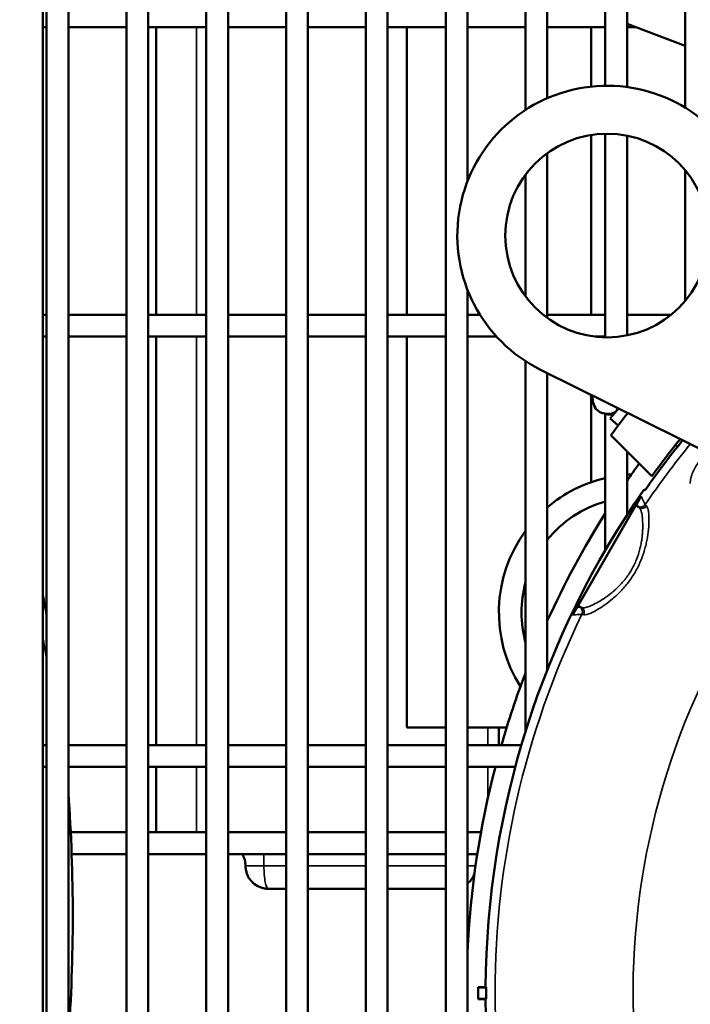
# Model space of a CAD drawing. Header units: inches. Extents: x 1 to 237, y 4 to 150.
# Tile 57 of 166: x 51.02 to 54.66, y 116.12 to 121.46. Entities that reach past the tile are written whole.
import ezdxf

# ---------------------------------------------------------------- set-up
doc = ezdxf.new("R2010")
doc.units = ezdxf.units.IN
doc.header["$LTSCALE"] = 7
doc.header["$MEASUREMENT"] = 0
for name, color, linetype, lineweight in [('Dimension (ANSI)', 7, 'Continuous', 25), ('Visible (ANSI)', 7, 'Continuous', 50), ('Visible Narrow (ANSI)', 7, 'Continuous', 35)]:
    doc.layers.add(name, color=color, linetype=linetype, lineweight=lineweight)
doc.styles.add('Dimension Text', font='tahoma.ttf')
doc.dimstyles.new('Dual Dimension', dxfattribs={"dimscale": 7, "dimtxt": 0.12, "dimasz": 0.098425, "dimexe": 0.125, "dimexo": 0.0625, "dimgap": 0.031496, "dimtad": 0, "dimtih": 1, "dimtoh": 1, "dimrnd": 1e-08, "dimzin": 4, "dimdsep": 46, "dimtxsty": 'Dimension Text', "dimcen": 0.09, "dimdle": 0.393701, "dimclrd": 256, "dimclre": 256, "dimclrt": 256, "dimadec": 0, "dimazin": 1, "dimtfac": 1, "dimtofl": 0, "dimtmove": 0, "dimatfit": 3, "dimfxl": 1, "dimtolj": 1, "dimtzin": 4, "dimlwd": -1, "dimlwe": -1, "dimarcsym": 0})

# ---------------------------------------------------------------- blocks, each defined once
blk = doc.blocks.new('*D9')
at = {"layer": 'Defpoints', "color": 0, "transparency": 16777216}
for p in [(66.3071, 137.1022), (66.3071, 126.7502), (31.7642, 110.5335)]:
    blk.add_point(p, dxfattribs=at)
at = {"layer": 'Dimension (ANSI)', "transparency": 16777216}
for p, q in [((31.7642, 110.971), (31.7642, 137.9772)), ((66.3071, 127.1877), (66.3071, 137.9772)), ((32.4532, 137.1022), (45.1175, 137.1022)), ((65.6181, 137.1022), (52.9538, 137.1022))]:
    blk.add_line(p, q, dxfattribs=at)
for points in [[(32.4532, 137.217), (32.4532, 136.9874), (31.7642, 137.1022)], [(65.6181, 137.217), (65.6181, 136.9874), (66.3071, 137.1022)]]:
    blk.add_solid(points, dxfattribs=at)
at = {"layer": 'Dimension (ANSI)', "transparency": 16777216, "insert": (49.0356, 137.1022), "char_height": 0.84, "attachment_point": 5, "style": 'Dimension Text'}
blk.add_mtext('\\A1;{\\H3.0x;(}\\S34.54^ 877.4 mm;{\\H3.0x;)}', dxfattribs=at)

msp = doc.modelspace()

# ---------------------------------------------------------------- linework, layer by layer
at = {"layer": 'Visible (ANSI)'}
for p, q in [((51.1482, 131.0152), (51.1482, 110.9272)), ((51.1693, 110.9272), (51.1693, 126.8093)), ((51.2874, 110.9272), (51.2874, 126.8093)), ((51.6024, 110.9272), (51.6024, 126.8093)), ((51.7205, 110.9272), (51.7205, 126.8093)), ((52.0354, 110.9272), (52.0354, 126.8093)), ((52.1536, 110.9272), (52.1536, 126.8093)), ((52.4685, 111.0003), (52.4685, 126.8093)), ((52.5866, 111.08), (52.5866, 126.8093)), ((52.9016, 111.1292), (52.9016, 126.8093)), ((53.0197, 111.0973), (53.0197, 126.8093)), ((53.3347, 110.9272), (53.3347, 126.8093)), ((53.4528, 120.5829), (53.4528, 126.8093)), ((53.7677, 120.9706), (53.7677, 126.8093)), ((53.8858, 121.0342), (53.8858, 126.8093)), ((54.2008, 121.1019), (54.2008, 126.8093)), ((54.3189, 121.0948), (54.3189, 126.8093)), ((54.6339, 120.9832), (54.6339, 126.8093)), ((51.1482, 121.4202), (51.1693, 121.4202)), ((51.2874, 121.4202), (51.6024, 121.4202)), ((51.7205, 121.4202), (52.0354, 121.4202)), ((51.7634, 119.8585), (51.7634, 121.4202)), ((52.1536, 121.4202), (52.4685, 121.4202)), ((52.5866, 121.4202), (52.9016, 121.4202)), ((53.0197, 121.4202), (53.3347, 121.4202)), ((53.1234, 121.4202), (53.1234, 119.8585)), ((53.4528, 121.4202), (53.7677, 121.4202)), ((53.8858, 121.4202), (54.2008, 121.4202)), ((54.1234, 121.0973), (54.1234, 121.4202)), ((54.3189, 121.4382), (54.6339, 121.3194)), ((54.3189, 121.4202), (54.3668, 121.4202)), ((54.1234, 119.8585), (54.1234, 120.8345)), ((54.2008, 119.7366), (54.2008, 120.8414)), ((54.3189, 119.7472), (54.3189, 120.8308)), ((53.8858, 119.8421), (53.8858, 120.7358)), ((53.7677, 119.9589), (53.7677, 120.6191)), ((54.6339, 119.9337), (54.6339, 120.6443)), ((53.4528, 110.9272), (53.4528, 119.9951)), ((51.1482, 119.8585), (51.1693, 119.8585)), ((51.2874, 119.8585), (51.6024, 119.8585)), ((51.7205, 119.8585), (52.0354, 119.8585)), ((52.1536, 119.8585), (52.4685, 119.8585)), ((52.5866, 119.8585), (52.9016, 119.8585)), ((53.0197, 119.8585), (53.3347, 119.8585)), ((53.4528, 119.8585), (53.5211, 119.8585)), ((53.8858, 119.8585), (54.2008, 119.8585)), ((54.3189, 119.8585), (54.5571, 119.8585)), ((51.1482, 119.7404), (51.1693, 119.7404)), ((51.2874, 119.7404), (51.6024, 119.7404)), ((51.7205, 119.7404), (52.0354, 119.7404)), ((51.7634, 117.5239), (51.7634, 119.7404)), ((52.1536, 119.7404), (52.4685, 119.7404)), ((52.5866, 119.7404), (52.9016, 119.7404)), ((53.0197, 119.7404), (53.3347, 119.7404)), ((53.1234, 119.7404), (53.1234, 117.6182)), ((53.4528, 119.7404), (53.6108, 119.7404)), ((54.1452, 119.7404), (54.2008, 119.7404)), ((53.7677, 117.5978), (53.7677, 119.6073)), ((55.0162, 118.9809), (53.849, 119.5609)), ((53.8858, 117.9322), (53.8858, 119.5426)), ((54.1283, 119.4221), (54.1227, 119.4154)), ((54.1234, 119.4162), (54.1234, 119.4246)), ((54.1234, 118.9503), (54.1234, 119.4129)), ((54.1503, 119.348), (54.1713, 119.3304)), ((54.2723, 119.3506), (54.2267, 119.2962)), ((54.2008, 118.5805), (54.2008, 119.3215)), ((54.2267, 119.2962), (54.2714, 119.2587)), ((54.4532, 118.9836), (54.2314, 119.2054)), ((54.3189, 118.7725), (54.3189, 119.1179)), ((54.5929, 119.1436), (54.5818, 119.1529)), ((54.3714, 118.8335), (54.395, 118.8744)), ((54.0528, 118.2817), (54.3651, 118.8226)), ((54.3714, 118.8335), (54.3651, 118.8226)), ((54.023, 118.2299), (54.0466, 118.2708)), ((54.0528, 118.2817), (54.0466, 118.2708)), ((53.1234, 117.6182), (53.3347, 117.6182)), ((53.4528, 117.6182), (53.6655, 117.6182)), ((53.6234, 117.5239), (53.6234, 117.6182)), ((51.1482, 117.5239), (51.1693, 117.5239)), ((51.2874, 117.5239), (51.6024, 117.5239)), ((51.7205, 117.5239), (52.0354, 117.5239)), ((52.1536, 117.5239), (52.4685, 117.5239)), ((52.5866, 117.5239), (52.9016, 117.5239)), ((53.0197, 117.5239), (53.3347, 117.5239)), ((53.4528, 117.5239), (53.7453, 117.5239)), ((51.1482, 117.4058), (51.1693, 117.4058)), ((51.2874, 117.4058), (51.6024, 117.4058)), ((51.7205, 117.4058), (52.0354, 117.4058)), ((51.7634, 117.0501), (51.7634, 117.4058)), ((52.1536, 117.4058), (52.4685, 117.4058)), ((52.5866, 117.4058), (52.9016, 117.4058)), ((53.0197, 117.4058), (53.3347, 117.4058)), ((53.4528, 117.4058), (53.7122, 117.4058)), ((51.3001, 117.0501), (51.6024, 117.0501)), ((51.7205, 117.0501), (52.0354, 117.0501)), ((52.1536, 117.0501), (52.4685, 117.0501)), ((52.5866, 117.0501), (52.9016, 117.0501)), ((53.0197, 117.0501), (53.3347, 117.0501)), ((53.4528, 117.0501), (53.5264, 117.0501)), ((51.305, 116.932), (51.6024, 116.932)), ((51.7205, 116.932), (52.0354, 116.932)), ((52.1536, 116.932), (52.4685, 116.932)), ((52.5866, 116.932), (52.9016, 116.932)), ((53.0197, 116.932), (53.3347, 116.932)), ((53.4528, 116.932), (53.5064, 116.932)), ((52.3734, 116.7432), (52.4685, 116.7432)), ((52.5866, 116.7432), (52.9016, 116.7432)), ((53.0197, 116.7432), (53.3347, 116.7432)), ((53.5514, 116.2093), (53.5116, 116.2093)), ((53.5116, 116.2072), (53.5116, 116.2093)), ((53.5546, 116.2072), (53.5116, 116.2072)), ((53.5116, 116.1472), (53.5116, 116.2072)), ((53.5546, 116.1472), (53.5116, 116.1472)), ((53.5116, 116.1451), (53.5116, 116.1472)), ((53.5116, 116.1451), (53.5514, 116.1451))]:
    msp.add_line(p, q, dxfattribs=at)
msp.add_circle((54.2108, 120.289), 0.5525, dxfattribs=at)
for centre, radius, start, end in [((54.2108, 120.289), 0.813, 26.425, 243.575), ((54.3832, 119.4827), 0.269, 194.4933, 210.0483), ((54.2635, 119.5832), 0.269, 249.9517, 265.5067), ((58.3226, 116.1772), 5.09, 141.7927, 143.4917), ((58.3226, 116.1772), 4.7655, 140.9778, 145.0438), ((58.3226, 116.1772), 4.78, 141.0165, 144.0469), ((58.3226, 116.1772), 4.875, 143.8691, 145.2124), ((54.3734, 118.2432), 0.75, 103.3038, 130.5463), ((54.3734, 118.2432), 0.75, 92.3407, 94.1653), ((58.3226, 116.1772), 4.7713, 145.0722, 179.6146), ((54.3734, 118.2432), 0.627, 105.9773, 141.0401), ((58.3226, 116.1772), 4.875, 147.7256, 155.5203), ((54.3734, 118.2432), 0.75, 143.8565, 212.4276), ((54.3734, 118.2432), 0.627, 165.0075, 194.9925), ((41.8622, 116.5962), 9.4488, 9.93526, 10.6527), ((58.3226, 116.1772), 4.6565, 153.4632719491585, 153.4633419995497), ((58.3226, 116.1772), 4.6558, 153.4491, 153.4492), ((58.3226, 116.1772), 4.875, 159.1211, 163.9637), ((58.3226, 116.1772), 4.875, 165.403, 177.3655), ((41.8622, 116.5962), 9.4488, 355.95044, 4.04956), ((52.1234, 116.8682), 0.125, 0, 30.7113), ((52.3734, 116.8682), 0.125, 180, 196.0904), ((53.3734, 116.8682), 0.125, 309.4245, 340.1294), ((52.3734, 116.8682), 0.125, 208.0903, 223.4386), ((58.3226, 116.1772), 4.7681, 179.6395, 180.3605), ((58.3226, 116.1772), 4.7713, 180.3854, 214.9278)]:
    msp.add_arc(centre, radius, start, end, dxfattribs=at)
for centre, major_axis, ratio, start_param, end_param in [((54.2613, 119.3374), (-0.1197, 0.1004), 0.5, 0.251099, 0.942813), ((54.1416, 119.4379), (0.1197, -0.1004), 0.5, 5.340372, 6.283185), ((54.1416, 119.4379), (0.1197, -0.1004), 0.5, 0, 0.210226), ((252.6992, 384.8244), (-198.6559, -265.7501), 0.051623, 0.02297, 0.023302)]:
    msp.add_ellipse(centre, major_axis=major_axis, ratio=ratio, start_param=start_param, end_param=end_param, dxfattribs=at)
for points in [[(52.2632, 116.8093), (52.2591, 116.817), (52.2558, 116.8252), (52.2533, 116.8335)], [(52.2632, 116.8093), (52.2594, 116.8164), (52.2563, 116.8239), (52.2539, 116.8317)]]:
    msp.add_open_spline(points, degree=3, dxfattribs=at)
for points, knots in [([(52.3734, 116.7432), (52.3697, 116.7432), (52.366, 116.7433), (52.3586, 116.744), (52.3548, 116.7445), (52.3388, 116.7475), (52.3263, 116.7518), (52.303, 116.7642), (52.292, 116.7725), (52.2827, 116.7823)], [0, 0, 0, 0, 0.0302145, 0.0302145, 0.0600923, 0.0600923, 0.1594003, 0.1594003, 0.2622833, 0.2622833, 0.2622833, 0.2622833]), ([(52.3734, 116.7432), (52.3689, 116.7432), (52.3644, 116.7434), (52.3554, 116.7444), (52.3508, 116.7452), (52.3341, 116.7489), (52.3219, 116.7537), (52.3005, 116.7662), (52.2909, 116.7736), (52.2827, 116.7823)], [0, 0, 0, 0, 0.0367464, 0.0367464, 0.0728999, 0.0728999, 0.1716344, 0.1716344, 0.2624497, 0.2624497, 0.2624497, 0.2624497])]:
    msp.add_open_spline(points, degree=3, knots=knots, dxfattribs=at)
for points, weights in [([(53.5546, 116.2072), (53.553, 116.2082), (53.5514, 116.2093)], [1.00000160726, 1.00000117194, 1.0000006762]), ([(53.5514, 116.1451), (53.553, 116.1461), (53.5546, 116.1472)], [1.00000067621, 1.00000117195, 1.00000160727])]:
    msp.add_rational_spline(points, weights, degree=2, dxfattribs=at)
at = {"layer": 'Visible Narrow (ANSI)'}
for p, q in [((51.9834, 119.8585), (51.9834, 121.4202)), ((51.9834, 117.5239), (51.9834, 119.7404)), ((54.3858, 118.8114), (54.3651, 118.8226)), ((54.0728, 118.2694), (54.0528, 118.2817)), ((53.5634, 117.5239), (53.5634, 117.6182)), ((51.9834, 117.0501), (51.9834, 117.4058)), ((53.5634, 117.2333), (53.5634, 117.4058)), ((52.3484, 116.8682), (52.3484, 116.932)), ((52.3484, 116.8682), (52.2484, 116.8682)), ((52.3484, 116.8682), (52.4685, 116.8682)), ((52.5866, 116.8682), (52.9016, 116.8682)), ((53.0197, 116.8682), (53.3347, 116.8682)), ((53.4968, 116.8682), (53.4528, 116.8682))]:
    msp.add_line(p, q, dxfattribs=at)
for centre, radius, start, end in [((58.3226, 116.1772), 4.72, 140.8542, 145.8249), ((58.3226, 116.1772), 3.971, 140.7033, 210), ((58.3226, 116.1772), 4.72, 153.6810635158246, 153.6810850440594), ((58.3226, 116.1772), 4.72, 154.1751, 205.7242), ((41.8622, 116.5962), 9.4094, 8.45771, 9.29219)]:
    msp.add_arc(centre, radius, start, end, dxfattribs=at)
for centre, major_axis, ratio, start_param, end_param in [((54.3929, 118.8453), (0.0269, 0.0132), 0.998185, 3.759577, 5.22967), ((55.0601, 118.4505), (-0.6817, 0.3701), 0.034888, 0.049069, 0.167417), ((54.4001, 118.8378), (-0.0194, -0.0229), 0.985425, 0.206556, 1.674302), ((55.0744, 118.4762), (-0.6569, 0.3539), 0.036039, 0.048895, 0.167195), ((54.7226, 117.866), (-0.6614, 0.4053), 0.034888, 6.115768, 6.234116), ((54.0471, 118.2463), (0.002, -0.0299), 0.998185, 1.053515, 2.523609), ((54.0572, 118.2439), (0.0102, 0.0282), 0.985425, 4.608883, 6.076629), ((54.7075, 117.8407), (-0.6349, 0.3919), 0.036039, 6.11599, 6.23429), ((52.3734, 116.8682), (0, 0.125), 0.2, 1.570796, 3.141593)]:
    msp.add_ellipse(centre, major_axis=major_axis, ratio=ratio, start_param=start_param, end_param=end_param, dxfattribs=at)
for points, knots in [([(54.6621, 118.9436), (54.662, 118.948), (54.6622, 118.9526), (54.6631, 118.9618), (54.6638, 118.9665), (54.6648, 118.9715), (54.6648, 118.9717), (54.6666, 118.9801), (54.6691, 118.9885), (54.6727, 118.9982), (54.6732, 118.9993), (54.6737, 119.0007), (54.6738, 119.0009), (54.6759, 119.0061), (54.6781, 119.0111), (54.6829, 119.0208), (54.6854, 119.0256), (54.6882, 119.0304), (54.6883, 119.0306), (54.694, 119.0404), (54.7003, 119.0499), (54.7073, 119.0592)], [-0.000011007, -0.000011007, -0.000011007, -0.000011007, 0.000439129, 0.000439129, 0.000889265, 0.000889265, 0.000908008, 0.000908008, 0.001685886, 0.001685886, 0.001789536, 0.001789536, 0.001811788, 0.001811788, 0.002260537, 0.002260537, 0.002689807, 0.002689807, 0.002704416, 0.002704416, 0.003590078, 0.003590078, 0.003590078, 0.003590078]), ([(54.395, 118.8744), (54.3956, 118.8733), (54.3961, 118.8722), (54.3966, 118.8711), (54.3987, 118.8668), (54.4009, 118.8625), (54.403, 118.8582), (54.4079, 118.8483), (54.4128, 118.8384), (54.4177, 118.8285)], [0, 0, 0, 0, 0.001524, 0.001524, 0.001524, 0.00762, 0.00762, 0.00762, 0.02164402, 0.02164402, 0.02164402, 0.02164402]), ([(54.0728, 118.2694), (54.0765, 118.268), (54.0818, 118.268), (54.0921, 118.2698), (54.0959, 118.2707), (54.1043, 118.2732), (54.1089, 118.2747), (54.1234, 118.2803), (54.1342, 118.2851), (54.1578, 118.2972), (54.1707, 118.3045), (54.1972, 118.3213), (54.2109, 118.3309), (54.232, 118.3472), (54.2392, 118.3531), (54.2534, 118.3653), (54.2604, 118.3717), (54.2743, 118.3852), (54.2812, 118.3923), (54.2947, 118.4071), (54.3014, 118.415), (54.3142, 118.4312), (54.3205, 118.4397), (54.3322, 118.4569), (54.3432, 118.4745), (54.353, 118.4929), (54.362, 118.5117), (54.3663, 118.5213), (54.3777, 118.5501), (54.3837, 118.5692), (54.3909, 118.5975), (54.393, 118.607), (54.3965, 118.6253), (54.3979, 118.6343), (54.4004, 118.6519), (54.4013, 118.6605), (54.4028, 118.6774), (54.4033, 118.6856), (54.4043, 118.7092), (54.4042, 118.7237), (54.4029, 118.7502), (54.4016, 118.7623), (54.3984, 118.7826), (54.3963, 118.7911), (54.3916, 118.8042), (54.3888, 118.809), (54.3858, 118.8114)], [0, 0, 0, 0, 0.00158858, 0.00158858, 0.00238288, 0.00238288, 0.00317717, 0.00317717, 0.00476575, 0.00476575, 0.00635434, 0.00635434, 0.00794292, 0.00794292, 0.00873722, 0.00873722, 0.00953151, 0.00953151, 0.0103258, 0.0103258, 0.01112009, 0.01112009, 0.01191439, 0.01191439, 0.01270868, 0.01350297, 0.01350297, 0.01429726, 0.01429726, 0.01588585, 0.01588585, 0.01668014, 0.01668014, 0.01747443, 0.01747443, 0.01826873, 0.01826873, 0.01906302, 0.01906302, 0.0206516, 0.0206516, 0.02224019, 0.02224019, 0.02382877, 0.02382877, 0.02541736, 0.02541736, 0.02541736, 0.02541736]), ([(54.4245, 118.8212), (54.426, 118.8199), (54.4274, 118.8181), (54.4298, 118.8133), (54.431, 118.8103), (54.434, 118.7998), (54.4355, 118.7908), (54.4376, 118.769), (54.4381, 118.756), (54.4378, 118.7276), (54.437, 118.712), (54.4346, 118.6866), (54.4335, 118.6778), (54.431, 118.6598), (54.4295, 118.6506), (54.426, 118.6318), (54.424, 118.6222), (54.4194, 118.6027), (54.4168, 118.5927), (54.408, 118.5626), (54.4009, 118.5424), (54.3881, 118.5119), (54.3834, 118.5018), (54.3735, 118.4819), (54.363, 118.4623), (54.3513, 118.4435), (54.339, 118.4251), (54.3325, 118.4159), (54.3125, 118.3897), (54.2986, 118.3737), (54.2772, 118.3514), (54.27, 118.3442), (54.2554, 118.3305), (54.248, 118.3239), (54.2262, 118.3053), (54.212, 118.2943), (54.1845, 118.2747), (54.1711, 118.2661), (54.1467, 118.2516), (54.1355, 118.2457), (54.1205, 118.2389), (54.1158, 118.2369), (54.1072, 118.2338), (54.1033, 118.2325), (54.0928, 118.23), (54.0874, 118.2297), (54.0838, 118.231)], [0, 0, 0, 0, 0.00085698, 0.00085698, 0.00171397, 0.00171397, 0.00342793, 0.00342793, 0.0051419, 0.0051419, 0.00685587, 0.00685587, 0.00771285, 0.00771285, 0.00856983, 0.00856983, 0.00942682, 0.00942682, 0.0102838, 0.0102838, 0.01199777, 0.01199777, 0.01285475, 0.01285475, 0.01371173, 0.01456872, 0.01456872, 0.0154257, 0.0154257, 0.01713967, 0.01713967, 0.01799665, 0.01799665, 0.01885363, 0.01885363, 0.0205676, 0.0205676, 0.02228157, 0.02228157, 0.02399553, 0.02399553, 0.02485252, 0.02485252, 0.0257095, 0.0257095, 0.02742347, 0.02742347, 0.02742347, 0.02742347]), ([(54.074, 118.2333), (54.0728, 118.2332), (54.0716, 118.2331), (54.0704, 118.2331), (54.0656, 118.2327), (54.0608, 118.2324), (54.056, 118.2321), (54.045, 118.2314), (54.034, 118.2307), (54.023, 118.2299)], [0, 0, 0, 0, 0.001524, 0.001524, 0.001524, 0.00762, 0.00762, 0.00762, 0.02164402, 0.02164402, 0.02164402, 0.02164402])]:
    msp.add_open_spline(points, degree=3, knots=knots, dxfattribs=at)
for points in [[(54.3786, 118.819), (54.3762, 118.8238), (54.3738, 118.8287), (54.3714, 118.8335)], [(54.0466, 118.2708), (54.0519, 118.2712), (54.0573, 118.2715), (54.0627, 118.2719)]]:
    msp.add_open_spline(points, degree=3, dxfattribs=at)

# ---------------------------------------------------------------- dimensions: what is measured, and where the dimension line sits
at = {"layer": 'Dimension (ANSI)'}
dim = msp.add_linear_dim(base=(66.3071, 137.1022), p1=(31.7642, 110.5335), p2=(66.3071, 126.7502), text='{\\H3.0x;(}\\S<>^ 877.4 mm;{\\H3.0x;)}', dimstyle='Dual Dimension', override={"dimgap": 0.031496, "dimtih": 0, "dimtoh": 0, "dimdec": 2, "dimpost": '\\X', "dimtol": 0, "dimlim": 0, "dimtp": 0, "dimtm": 0, "dimtdec": 2, "dimatfit": 1}, dxfattribs=at)
dim.commit()
dim.dimension.update_dxf_attribs({"geometry": '*D9', "text_midpoint": (49.0356, 137.1022), "dimtype": 160})

doc.saveas('drawing.dxf')
